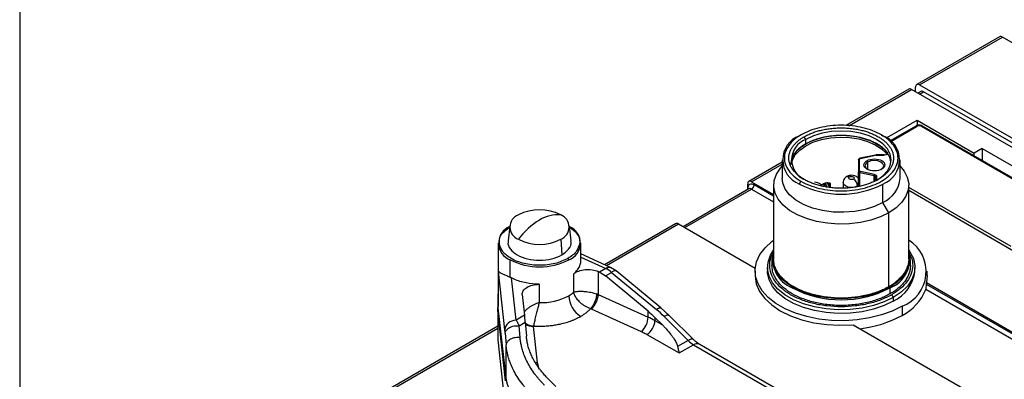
# Model space of a CAD drawing. Header units: millimetres. Extents: x 13 to 546, y 13 to 419.
# Tile 11 of 35: x 13 to 100, y 326 to 358. Entities that reach past the tile are written whole.
import ezdxf

# ---------------------------------------------------------------- set-up
doc = ezdxf.new("R2010")
doc.units = ezdxf.units.MM
doc.header["$LTSCALE"] = 2
doc.linetypes.add('SLD-Solid', pattern=[0])
doc.layers.add('TEXT', color=140, linetype='SLD-Solid', lineweight=25)

msp = doc.modelspace()

# ---------------------------------------------------------------- linework, layer by layer
for p, q in [((99.752, 356.412), (92.398, 352.167)), ((92.648, 352.142), (100.002, 356.387)), ((143.631, 331.201), (100.002, 356.387)), ((91.691, 351.759), (86.09, 348.525)), ((86.356, 348.51), (91.941, 351.734)), ((135.57, 326.548), (91.941, 351.734)), ((92.295, 351.53), (92.295, 351.938)), ((92.648, 352.142), (136.277, 326.956)), ((92.752, 351.554), (92.502, 351.41)), ((92.648, 351.326), (93.002, 351.53)), ((135.923, 326.752), (93.002, 351.53)), ((89.701, 347.42), (92.436, 348.999)), ((92.311, 348.481), (90.034, 347.166)), ((90.092, 347.115), (92.436, 348.468)), ((92.436, 348.999), (97.492, 346.08)), ((92.436, 348.999), (92.436, 348.529)), ((92.79, 348.468), (106.048, 340.814)), ((106.173, 340.827), (92.915, 348.481)), ((82.113, 347.695), (81.97, 347.612)), ((82.537, 347.286), (82.395, 347.531)), ((82.537, 346.878), (82.537, 347.286)), ((89.254, 347.694), (89.395, 347.613)), ((98.199, 346.488), (97.492, 346.08)), ((98.199, 346.488), (102.442, 344.039)), ((98.199, 346.488), (98.199, 345.43)), ((87.318, 344.503), (87.318, 345.549)), ((88.723, 345.905), (87.364, 345.619)), ((87.384, 345.603), (88.744, 345.889)), ((89.514, 345.911), (88.778, 345.911)), ((88.778, 345.892), (89.514, 345.892)), ((97.492, 345.838), (97.492, 346.08)), ((80.433, 345.26), (77.478, 343.554)), ((77.728, 343.529), (80.433, 345.091)), ((80.433, 345.47), (80.433, 343.837)), ((81.278, 345.107), (81.353, 345.44)), ((87.218, 345.468), (87.203, 343.107)), ((87.218, 345.468), (87.218, 344.422)), ((88.05, 345.281), (87.979, 345.404)), ((88.053, 344.647), (88.05, 345.281)), ((90.933, 343.837), (90.933, 345.47)), ((87.21, 343.109), (87.218, 344.422)), ((87.343, 343.132), (87.35, 344.314)), ((88.611, 344.049), (87.35, 344.314)), ((88.645, 344.184), (87.384, 344.449)), ((88.608, 343.563), (88.611, 344.049)), ((88.682, 343.65), (88.684, 344.022)), ((88.743, 343.94), (88.741, 343.625)), ((88.743, 343.626), (88.743, 343.94)), ((88.843, 343.674), (88.843, 344.022)), ((77.478, 342.901), (71.642, 339.531)), ((77.375, 342.917), (77.375, 343.325)), ((77.375, 342.841), (77.375, 342.917)), ((77.482, 342.902), (77.478, 342.9)), ((77.728, 343.529), (79.683, 342.4)), ((79.683, 342.237), (77.94, 343.243)), ((79.683, 343.224), (79.683, 336.651)), ((81.971, 343.327), (82.112, 343.571)), ((84.429, 343.061), (84.312, 343.27)), ((84.484, 343.302), (84.64, 343.024)), ((84.563, 343.28), (84.569, 343.279)), ((84.717, 343.011), (84.571, 343.27)), ((84.728, 342.99), (84.725, 343.387)), ((85.852, 343.456), (85.852, 342.958)), ((87.204, 343.198), (87.132, 343.15)), ((89.395, 341.693), (89.395, 343.327)), ((91.683, 336.651), (91.683, 343.224)), ((100.78, 337.773), (91.683, 343.025)), ((71.789, 339.447), (77.728, 342.876)), ((77.728, 342.876), (79.683, 341.747)), ((100.992, 337.365), (91.683, 342.739)), ((89.926, 340.775), (89.395, 341.693)), ((89.926, 334.202), (89.926, 340.775)), ((55.888, 339.212), (56.222, 339.501)), ((56.232, 339.593), (56.089, 338.261)), ((61.679, 338.261), (61.536, 339.593)), ((70.973, 339.798), (64.66, 336.154)), ((64.824, 336.079), (71.223, 339.774)), ((71.223, 339.774), (78.045, 335.835)), ((55.214, 338.081), (55.214, 332.447)), ((60.763, 338.414), (60.864, 337.02)), ((62.553, 336.529), (62.553, 338.081)), ((65.185, 335.916), (62.553, 337.108)), ((62.553, 336.826), (64.773, 335.821)), ((56.289, 335.028), (56.289, 336.583)), ((65.679, 335.603), (65.182, 335.917)), ((79.133, 335.916), (79.133, 335.589)), ((79.533, 336.61), (79.533, 336.079)), ((91.833, 336.079), (91.833, 336.61)), ((92.233, 335.589), (92.233, 335.916)), ((55.224, 333.522), (55.224, 335.563)), ((55.804, 330.366), (55.224, 335.563)), ((61.926, 333.711), (61.926, 335.345)), ((64.203, 335.493), (64.095, 335.542)), ((64.095, 335.542), (64.095, 333.5)), ((64.773, 335.821), (64.203, 335.493)), ((64.745, 335.149), (65.286, 335.461)), ((68.534, 332.012), (64.745, 335.149)), ((65.286, 335.461), (69.27, 332.163)), ((69.666, 332.305), (65.681, 335.603)), ((78.033, 335.589), (78.033, 335.181)), ((93.333, 335.181), (93.258, 334.564)), ((93.333, 335.181), (93.333, 335.589)), ((56.802, 331.22), (56.382, 334.98)), ((58.858, 334.411), (58.858, 332.778)), ((81.334, 334.1), (81.37, 334.161)), ((93.258, 334.564), (105.229, 327.653)), ((93.258, 334.4), (93.258, 334.564)), ((105, 327.622), (93.258, 334.4)), ((55.221, 332.324), (55.221, 333.549)), ((57.35, 333.49), (57.555, 331.655)), ((64.095, 333.5), (68.534, 331.49)), ((90.032, 333.569), (90.032, 334.1)), ((90.173, 333.487), (90.315, 333.242)), ((104.349, 327.508), (93.198, 333.945)), ((90.315, 333.242), (90.315, 332.916)), ((91.093, 332.467), (91.093, 331.65)), ((55.184, 332.202), (55.184, 329.589)), ((55.244, 332.117), (55.191, 332.071)), ((55.851, 325.837), (55.191, 332.071)), ((55.191, 332.071), (55.191, 329.459)), ((55.917, 326.09), (55.221, 332.324)), ((57.555, 331.655), (56.802, 331.22)), ((63.478, 332.229), (67.917, 330.219)), ((68.534, 331.49), (68.534, 332.012)), ((70.41, 331.629), (69.667, 332.304)), ((69.944, 331.55), (72.085, 329.415)), ((72.549, 329.495), (70.409, 331.63)), ((55.184, 330.683), (41.805, 322.96)), ((57.073, 330.72), (57.614, 331.032)), ((57.157, 329.681), (57.073, 330.72)), ((57.614, 331.032), (57.713, 329.795)), ((58.711, 327.418), (58.348, 330.669)), ((69.81, 330.793), (69.137, 331.465)), ((69.137, 331.465), (69.137, 331.182)), ((69.137, 331.182), (69.81, 330.793)), ((86.753, 330.808), (99.258, 323.589)), ((42.055, 322.935), (55.184, 330.514)), ((55.833, 330.055), (55.917, 329.016)), ((68.43, 329.957), (71.295, 328.303)), ((55.184, 329.589), (55.191, 329.459)), ((55.191, 329.459), (55.851, 323.224)), ((55.917, 326.09), (55.917, 329.016)), ((72.085, 329.415), (71.148, 328.875)), ((71.295, 328.303), (72.568, 329.037)), ((72.568, 329.037), (89.111, 319.488)), ((89.611, 319.537), (73.068, 329.087)), ((58.711, 327.418), (58.522, 327.426)), ((58.827, 326.985), (58.711, 327.418)), ((59.662, 325.995), (60.335, 325.323))]:
    msp.add_line(p, q)
at = {"flags": 128}
for points in [[(81.353, 345.44), (81.597, 345.911), (81.994, 346.346), (82.527, 346.729), (83.178, 347.046), (83.922, 347.285), (84.732, 347.438), (85.577, 347.498), (86.427, 347.464), (87.249, 347.336), (88.014, 347.119), (88.692, 346.822), (89.26, 346.456), (89.695, 346.033)], [(88.83, 343.653), (89.383, 344.042), (89.794, 344.487), (90.048, 344.968), (90.133, 345.47), (90.048, 345.971), (89.794, 346.453), (89.383, 346.897), (88.83, 347.286), (88.155, 347.606), (87.386, 347.843), (86.551, 347.989), (85.683, 348.039), (84.815, 347.989), (83.98, 347.843), (83.211, 347.606), (82.537, 347.286)], [(89.926, 340.775), (89.17, 340.405), (88.318, 340.112), (87.395, 339.904), (86.425, 339.787), (85.435, 339.763), (84.452, 339.834), (83.502, 339.997), (82.612, 340.249), (81.805, 340.581), (81.105, 340.986), (80.529, 341.451), (80.094, 341.965), (79.811, 342.513), (79.688, 343.081), (79.729, 343.653), (79.933, 344.212), (80.293, 344.745), (80.433, 344.901)], [(88.05, 345.281), (87.871, 345.127), (87.808, 344.945), (87.871, 344.762), (88.05, 344.608)], [(89.216, 344.608), (89.395, 344.762), (89.458, 344.945), (89.395, 345.127), (89.216, 345.281), (88.949, 345.385), (88.633, 345.421), (88.317, 345.385), (88.05, 345.281)], [(90.933, 344.901), (91.273, 344.483), (91.555, 343.935), (91.678, 343.367), (91.637, 342.796), (91.434, 342.236), (91.074, 341.703), (90.566, 341.211), (89.926, 340.775)], [(89.395, 341.693), (88.65, 341.336), (87.804, 341.064), (86.885, 340.886), (85.926, 340.809), (84.958, 340.835), (84.015, 340.963), (83.129, 341.189), (82.329, 341.505), (81.644, 341.9), (81.097, 342.362), (80.705, 342.873), (80.484, 343.418), (80.433, 343.837)], [(77.375, 342.917), (77.412, 342.89), (77.43, 342.873)], [(87.132, 343.15), (86.889, 343.056), (86.602, 343.023), (86.315, 343.056), (86.071, 343.15), (85.909, 343.29), (85.852, 343.455)], [(91.093, 332.467), (90.226, 332.036), (89.258, 331.685), (88.21, 331.421), (87.105, 331.25), (85.969, 331.176), (84.827, 331.201), (83.703, 331.324), (82.624, 331.542), (81.613, 331.85), (80.693, 332.242), (79.885, 332.709), (79.206, 333.24), (78.671, 333.823), (78.294, 334.446), (78.081, 335.095), (78.039, 335.755), (78.167, 336.411), (78.462, 337.048), (78.92, 337.653), (79.528, 338.212), (79.683, 338.329)], [(90.315, 333.242), (89.489, 332.839), (88.56, 332.519), (87.552, 332.292), (86.493, 332.164), (85.412, 332.138), (84.339, 332.215), (83.302, 332.394), (82.33, 332.668), (81.45, 333.031), (80.685, 333.472), (80.056, 333.981), (79.581, 334.542), (79.273, 335.14), (79.139, 335.76), (79.183, 336.384), (79.405, 336.995), (79.683, 337.433)], [(91.683, 337.433), (91.785, 337.291), (92.094, 336.692), (92.228, 336.072), (92.183, 335.448), (91.961, 334.837), (91.568, 334.255), (91.014, 333.719), (90.315, 333.242)], [(78.033, 335.181), (78.034, 335.119), (78.141, 334.441), (78.428, 333.781), (78.887, 333.154), (79.507, 332.575), (80.274, 332.058), (81.169, 331.616), (82.172, 331.258), (83.258, 330.993), (84.402, 330.827), (85.576, 330.765), (86.753, 330.808)], [(90.315, 332.916), (89.489, 332.512), (88.56, 332.192), (87.552, 331.965), (86.493, 331.837), (85.412, 331.811), (84.339, 331.889), (83.302, 332.067), (82.33, 332.341), (81.45, 332.704), (80.685, 333.146), (80.056, 333.654), (79.581, 334.215), (79.273, 334.814), (79.139, 335.433), (79.133, 335.589)], [(55.191, 332.071), (55.188, 332.297), (55.214, 332.476)], [(72.549, 329.495), (72.514, 329.52), (72.437, 329.536), (72.337, 329.523), (72.218, 329.483), (72.085, 329.415)]]:
    msp.add_lwpolyline(points, dxfattribs=at)
for centre, radius, start, end in [((99.856, 356.183), 0.251, 54.38242, 114.30712), ((91.795, 351.529), 0.251, 54.38242, 114.30712), ((92.51, 351.973), 0.218, 50.79671, 189.21404), ((92.855, 351.325), 0.251, 54.38242, 114.30712), ((92.363, 348.366), 0.126, 54.38242, 114.30712), ((92.863, 348.366), 0.126, 65.69288, 125.61758), ((82.784, 345.47), 2.292, 110.78342, 249.21658), ((83.226, 345.47), 1.943, 110.7816, 249.20227), ((88.582, 345.47), 2.292, 290.78342, 69.21658), ((81.263, 345.435), 0.09, 2.9704, 57.74319), ((88.331, 344.08), 2.613, 294.02892, 354.65094), ((77.72, 342.972), 0.349, 50.79671, 189.21404), ((77.59, 343.36), 0.218, 50.79671, 189.21404), ((77.582, 342.671), 0.251, 54.38242, 114.30712), ((85.683, 350.491), 8.069, 242.60967, 297.39033), ((86.364, 343.115), 0.768, 2.60548, 57.39452), ((57.417, 339.498), 1.16, 110.78342, 249.21658), ((58.884, 336.957), 4.084, 62.60967, 117.39033), ((60.493, 337.618), 2.977, 84.81305, 122.72906), ((60.351, 339.498), 1.16, 290.78342, 69.21658), ((56.847, 338.075), 1.593, 112.94017, 249.48454), ((62.315, 334.462), 6.619, 121.22583, 143.34643), ((60.92, 338.075), 1.593, 290.51539, 67.05982), ((71.076, 339.569), 0.251, 54.38242, 114.30712), ((58.884, 342.039), 4.084, 242.60967, 297.39033), ((89.952, 335.543), 3.281, 290.34493, 58.14895), ((82.341, 336.664), 2.755, 164.73471, 248.5735), ((89.026, 336.664), 2.755, 291.4265, 15.26529), ((58.884, 341.591), 5.64, 242.60967, 297.39033), ((61.325, 336.576), 0.154, 2.60548, 57.39452), ((88.933, 335.932), 3.318, 294.6119, 354.06796), ((58.986, 338.083), 5.306, 268.61677, 298.01843), ((60.003, 335.981), 2.975, 299.73556, 310.26163), ((63.781, 333.503), 2.305, 182.60548, 237.39452), ((62.368, 333.554), 1.728, 309.96506, 358.22802), ((63.353, 331.857), 1.803, 65.70194, 70.76047), ((85.683, 342.447), 9.412, 242.48054, 297.51946), ((89.095, 335.595), 4.422, 296.85553, 338.09273), ((86.193, 340.6), 10.203, 276.51482, 298.69546), ((58.285, 331.735), 1.068, 231.77055, 273.36013), ((66.807, 331.543), 1.728, 309.96506, 358.22802), ((67.602, 331.251), 1.537, 302.60548, 357.39452), ((65.7, 325.209), 6.89, 60.08452, 65.71646), ((73.777, 331.084), 2.377, 224.59695, 239.43024), ((72.861, 328.628), 0.503, 65.69288, 125.61758)]:
    msp.add_arc(centre, radius, start, end)
for points, knots in [([(89.254, 347.694), (88.787, 347.964), (88.226, 348.18), (87.005, 348.472), (86.344, 348.548), (85.022, 348.548), (84.361, 348.472), (83.14, 348.18), (82.58, 347.964), (81.645, 347.425), (81.271, 347.101), (80.765, 346.396), (80.633, 346.015), (80.633, 345.251), (80.765, 344.87), (81.271, 344.165), (81.645, 343.841), (82.112, 343.571)], [0, 0, 0, 0, 0.125, 0.125, 0.25, 0.25, 0.375, 0.375, 0.5, 0.5, 0.625, 0.625, 0.75, 0.75, 0.875, 0.875, 1, 1, 1, 1]), ([(82.395, 347.531), (82.448, 347.561), (82.553, 347.62), (82.719, 347.703), (82.89, 347.781), (83.068, 347.854), (83.251, 347.922), (83.44, 347.986), (83.635, 348.044), (83.911, 348.117), (84.274, 348.196), (84.732, 348.265), (85.203, 348.308), (85.683, 348.322), (86.163, 348.308), (86.634, 348.265), (87.092, 348.196), (87.524, 348.103), (87.928, 347.989), (88.301, 347.857), (88.653, 347.706), (88.865, 347.589), (88.971, 347.531)], [0, 0, 0, 0, 0.030219, 0.060243, 0.090138, 0.119972, 0.149813, 0.179727, 0.209783, 0.240047, 0.304291, 0.368671, 0.43428, 0.500032, 0.565639, 0.631393, 0.69563, 0.760017, 0.820254, 0.87997, 0.939705, 1, 1, 1, 1]), ([(92.613, 348.556), (92.545, 348.55), (92.452, 348.542), (92.354, 348.506), (92.324, 348.485), (92.313, 348.478)], [0, 0, 0, 0, 0.633911, 0.877389, 1, 1, 1, 1]), ([(92.79, 348.468), (92.743, 348.495), (92.679, 348.511), (92.547, 348.511), (92.483, 348.495), (92.436, 348.468)], [0, 0, 0, 0, 0.5, 0.5, 1, 1, 1, 1]), ([(92.914, 348.479), (92.887, 348.493), (92.824, 348.527), (92.72, 348.552), (92.645, 348.555), (92.613, 348.556)], [0, 0, 0, 0, 0.293974, 0.702572, 1, 1, 1, 1]), ([(82.395, 343.735), (82.344, 343.765), (82.241, 343.826), (82.098, 343.922), (81.962, 344.021), (81.835, 344.123), (81.717, 344.229), (81.607, 344.338), (81.506, 344.451), (81.379, 344.61), (81.244, 344.819), (81.123, 345.084), (81.05, 345.356), (81.025, 345.633), (81.05, 345.91), (81.123, 346.182), (81.243, 346.447), (81.405, 346.695), (81.602, 346.929), (81.831, 347.144), (82.093, 347.347), (82.294, 347.47), (82.395, 347.531)], [0, 0, 0, 0, 0.030227, 0.060256, 0.090155, 0.11999, 0.14983, 0.179741, 0.209791, 0.240047, 0.30429, 0.368671, 0.434279, 0.500032, 0.565639, 0.631393, 0.695631, 0.760018, 0.820241, 0.879952, 0.939692, 1, 1, 1, 1]), ([(89.786, 346.139), (89.754, 346.177), (89.69, 346.253), (89.583, 346.362), (89.467, 346.469), (89.342, 346.572), (89.209, 346.672), (89.067, 346.768), (88.918, 346.86), (88.761, 346.947), (88.597, 347.03), (88.427, 347.109), (88.25, 347.182), (88.067, 347.251), (87.879, 347.314), (87.685, 347.372), (87.487, 347.425), (87.285, 347.472), (87.079, 347.514), (86.869, 347.549), (86.658, 347.579), (86.443, 347.603), (86.227, 347.621), (86.01, 347.633), (85.792, 347.638), (85.574, 347.638), (85.357, 347.632), (85.089, 347.617), (84.773, 347.587), (84.414, 347.535), (84.063, 347.466), (83.674, 347.368), (83.259, 347.235), (82.704, 347.004), (82.212, 346.716), (81.807, 346.377), (81.589, 346.134), (81.39, 345.855), (81.311, 345.667), (81.255, 345.532)], [0, 0, 0, 0, 0.019237, 0.038474, 0.057711, 0.076948, 0.096185, 0.115423, 0.13466, 0.153897, 0.173134, 0.192371, 0.211608, 0.230845, 0.250082, 0.269319, 0.288556, 0.307793, 0.327031, 0.346268, 0.365505, 0.384742, 0.403979, 0.423216, 0.442453, 0.46169, 0.480927, 0.500164, 0.53285, 0.565496, 0.598158, 0.630705, 0.677678, 0.723519, 0.811456, 0.861589, 0.911712, 0.936514, 1, 1, 1, 1]), ([(82.112, 343.571), (82.58, 343.302), (83.14, 343.086), (84.361, 342.794), (85.022, 342.718), (86.344, 342.718), (87.005, 342.794), (88.226, 343.086), (88.787, 343.302), (89.721, 343.841), (90.096, 344.165), (90.602, 344.87), (90.733, 345.251), (90.733, 346.015), (90.602, 346.396), (90.096, 347.101), (89.721, 347.425), (89.254, 347.694)], [0, 0, 0, 0, 0.125, 0.125, 0.25, 0.25, 0.375, 0.375, 0.5, 0.5, 0.625, 0.625, 0.75, 0.75, 0.875, 0.875, 1, 1, 1, 1]), ([(90.092, 345.305), (90.081, 345.391), (90.051, 345.645), (89.816, 346.05), (89.409, 346.498), (88.85, 346.89), (88.172, 347.211), (87.397, 347.45), (86.557, 347.597), (85.683, 347.647), (84.809, 347.597), (83.971, 347.449), (83.19, 347.214), (82.754, 346.99), (82.537, 346.878)], [0, 0, 0, 0, 0.044657, 0.131506, 0.218355, 0.305205, 0.392054, 0.478904, 0.565753, 0.652602, 0.739452, 0.826301, 0.913151, 1, 1, 1, 1]), ([(88.971, 347.531), (89.023, 347.501), (89.125, 347.44), (89.269, 347.344), (89.404, 347.245), (89.531, 347.143), (89.649, 347.037), (89.759, 346.928), (89.86, 346.815), (89.987, 346.656), (90.123, 346.447), (90.243, 346.182), (90.317, 345.91), (90.341, 345.633), (90.317, 345.356), (90.243, 345.084), (90.123, 344.819), (89.961, 344.57), (89.764, 344.337), (89.535, 344.122), (89.274, 343.919), (89.072, 343.796), (88.971, 343.735)], [0, 0, 0, 0, 0.030227, 0.060256, 0.090155, 0.11999, 0.14983, 0.179741, 0.209791, 0.240047, 0.30429, 0.368671, 0.434279, 0.500032, 0.565639, 0.631393, 0.695631, 0.760018, 0.820241, 0.879952, 0.939692, 1, 1, 1, 1]), ([(81.233, 345.061), (81.234, 345.097), (81.235, 345.167), (81.247, 345.273), (81.266, 345.378), (81.292, 345.483), (81.343, 345.638), (81.434, 345.84), (81.589, 346.078), (81.778, 346.301), (81.997, 346.507), (82.247, 346.702), (82.44, 346.819), (82.537, 346.878)], [0, 0, 0, 0, 0.052555, 0.105024, 0.157496, 0.210062, 0.262812, 0.391282, 0.520051, 0.640494, 0.759913, 0.879389, 1, 1, 1, 1]), ([(87.218, 345.468), (87.219, 345.489), (87.229, 345.51), (87.266, 345.54), (87.292, 345.549), (87.318, 345.549)], [0, 0, 0, 0, 0.5, 0.5, 1, 1, 1, 1]), ([(87.362, 345.619), (87.348, 345.614), (87.319, 345.605), (87.279, 345.579), (87.246, 345.544), (87.234, 345.517), (87.228, 345.503)], [0, 0, 0, 0, 0.233472, 0.480838, 0.737864, 1, 1, 1, 1]), ([(87.384, 345.603), (87.362, 345.599), (87.329, 345.583), (87.318, 345.559), (87.318, 345.549)], [-0.610856, -0.610856, -0.610856, -0.610856, 0.087267, 0.610861, 0.610861, 0.610861, 0.610861]), ([(87.384, 345.603), (87.375, 345.617), (87.366, 345.623), (87.354, 345.613), (87.35, 345.598), (87.35, 345.576)], [0, 0, 0, 0, 0.5, 0.5, 1, 1, 1, 1]), ([(87.979, 345.404), (88.15, 345.503), (88.391, 345.56), (88.875, 345.56), (89.116, 345.503), (89.458, 345.305), (89.558, 345.166), (89.558, 344.886), (89.458, 344.748), (89.287, 344.649)], [0, 0, 0, 0, 0.25, 0.25, 0.5, 0.5, 0.75, 0.75, 1, 1, 1, 1]), ([(89.786, 346.139), (89.81, 346.109), (89.828, 346.041), (89.743, 345.931), (89.601, 345.892), (89.514, 345.892)], [0, 0, 0, 0, 0.01723743, 0.03447486, 0.060331, 0.060331, 0.060331, 0.060331]), ([(89.514, 345.869), (89.514, 345.89), (89.514, 345.905), (89.514, 345.914), (89.514, 345.908), (89.514, 345.892)], [0, 0, 0, 0, 0.5, 0.5, 1, 1, 1, 1]), ([(89.685, 345.925), (89.692, 345.933), (89.707, 345.949), (89.716, 345.977), (89.713, 346.006), (89.701, 346.024), (89.695, 346.033)], [0, 0, 0, 0, 0.233103, 0.488894, 0.744388, 1, 1, 1, 1]), ([(89.695, 346.033), (89.695, 346.055), (89.705, 346.079), (89.739, 346.118), (89.762, 346.133), (89.786, 346.139)], [0, 0, 0, 0, 0.5, 0.5, 1, 1, 1, 1]), ([(89.287, 344.649), (89.116, 344.55), (88.875, 344.492), (88.391, 344.492), (88.15, 344.55), (87.808, 344.748), (87.708, 344.886), (87.708, 345.166), (87.808, 345.305), (87.979, 345.404)], [0, 0, 0, 0, 0.25, 0.25, 0.5, 0.5, 0.75, 0.75, 1, 1, 1, 1]), ([(86.177, 343.989), (86.128, 343.958), (86.022, 343.89), (85.909, 343.727), (85.847, 343.57), (85.858, 343.478), (85.86, 343.456)], [0, 0, 0, 0, 0.26423, 0.5760659, 0.8990379, 1, 1, 1, 1]), ([(86.175, 343.991), (86.212, 344.004), (86.284, 344.03), (86.378, 343.988), (86.424, 343.966)], [0, 0, 0, 0, 0.498256, 1, 1, 1, 1]), ([(86.602, 344.1), (86.502, 344.09), (86.362, 344.075), (86.222, 344.023), (86.184, 343.994), (86.177, 343.989)], [0, 0, 0, 0, 0.6689462, 0.9416481, 1, 1, 1, 1]), ([(86.778, 343.762), (86.732, 343.735), (86.667, 343.72), (86.536, 343.72), (86.471, 343.735), (86.378, 343.789), (86.351, 343.826), (86.351, 343.902), (86.378, 343.94), (86.424, 343.966)], [0, 0, 0, 0, 0.25, 0.25, 0.5, 0.5, 0.75, 0.75, 1, 1, 1, 1]), ([(86.424, 343.966), (86.459, 343.986), (86.505, 344), (86.601, 344.011), (86.652, 344.008), (86.743, 343.987), (86.782, 343.968), (86.837, 343.921), (86.852, 343.892), (86.852, 343.864)], [0, 0, 0, 0, 0.25, 0.25, 0.5, 0.5, 0.75, 0.75, 1, 1, 1, 1]), ([(87.208, 343.838), (87.156, 343.89), (87.062, 343.985), (86.852, 344.078), (86.696, 344.092), (86.602, 344.1)], [0, 0, 0, 0, 0.327397, 0.589569, 1, 1, 1, 1]), ([(87.318, 344.503), (87.292, 344.503), (87.266, 344.495), (87.229, 344.465), (87.219, 344.444), (87.218, 344.422)], [0, 0, 0, 0, 0.5, 0.5, 1, 1, 1, 1]), ([(87.218, 344.422), (87.218, 344.399), (87.231, 344.375), (87.278, 344.337), (87.312, 344.322), (87.35, 344.314)], [0, 0, 0, 0, 0.5, 0.5, 1, 1, 1, 1]), ([(87.318, 344.503), (87.318, 344.493), (87.329, 344.47), (87.362, 344.454), (87.384, 344.449)], [-0.610856, -0.610856, -0.610856, -0.610856, -0.087265, 0.610861, 0.610861, 0.610861, 0.610861]), ([(87.35, 344.314), (87.35, 344.335), (87.354, 344.362), (87.366, 344.412), (87.375, 344.435), (87.384, 344.449)], [0, 0, 0, 0, 0.5, 0.5, 1, 1, 1, 1]), ([(88.645, 344.184), (88.636, 344.17), (88.627, 344.147), (88.615, 344.097), (88.611, 344.07), (88.611, 344.049)], [0, 0, 0, 0, 0.5, 0.5, 1, 1, 1, 1]), ([(88.645, 344.184), (88.711, 344.17), (88.81, 344.122), (88.843, 344.052), (88.843, 344.022)], [-0.610856, -0.610856, -0.610856, -0.610856, 0.087266, 0.610861, 0.610861, 0.610861, 0.610861]), ([(88.743, 343.94), (88.743, 343.962), (88.754, 343.983), (88.791, 344.013), (88.816, 344.022), (88.843, 344.022)], [0, 0, 0, 0, 0.5, 0.5, 1, 1, 1, 1]), ([(77.728, 342.876), (77.784, 342.908), (77.839, 342.966), (77.917, 343.102), (77.94, 343.179), (77.94, 343.243)], [0, 0, 0, 0, 0.5, 0.5, 1, 1, 1, 1]), ([(88.971, 343.735), (88.919, 343.705), (88.813, 343.646), (88.647, 343.563), (88.476, 343.485), (88.299, 343.412), (88.115, 343.343), (87.926, 343.28), (87.731, 343.222), (87.456, 343.148), (87.093, 343.07), (86.635, 343.001), (86.163, 342.958), (85.684, 342.944), (85.204, 342.958), (84.732, 343.001), (84.274, 343.07), (83.843, 343.163), (83.439, 343.277), (83.066, 343.409), (82.714, 343.56), (82.502, 343.676), (82.395, 343.735)], [0, 0, 0, 0, 0.0302188, 0.0602427, 0.090138, 0.119972, 0.1498126, 0.1797274, 0.2097834, 0.2400471, 0.3042906, 0.3686712, 0.4342795, 0.5000321, 0.5656394, 0.6313931, 0.6956303, 0.7600171, 0.8202543, 0.8799702, 0.9397055, 1, 1, 1, 1]), ([(83.934, 343.21), (83.878, 343.267), (83.78, 343.365), (83.565, 343.461), (83.409, 343.475), (83.315, 343.484)], [0, 0, 0, 0, 0.343776, 0.599563, 1, 1, 1, 1]), ([(83.947, 343.241), (83.965, 343.257), (83.996, 343.284), (84.047, 343.322), (84.099, 343.354), (84.14, 343.366), (84.159, 343.372)], [0, 0, 0, 0, 0.280873, 0.491976, 0.755016, 1, 1, 1, 1]), ([(84.503, 343.436), (84.445, 343.427), (84.33, 343.407), (84.216, 343.383), (84.159, 343.372)], [0, 0, 0, 0, 0.5, 1, 1, 1, 1]), ([(84.159, 343.372), (84.171, 343.368), (84.194, 343.361), (84.225, 343.346), (84.258, 343.327), (84.29, 343.302), (84.304, 343.281), (84.312, 343.27)], [0, 0, 0, 0, 0.1649004, 0.3305073, 0.4997308, 0.7512752, 1, 1, 1, 1]), ([(84.216, 343.171), (84.217, 343.192), (84.227, 343.215), (84.262, 343.252), (84.287, 343.265), (84.312, 343.27)], [0, 0, 0, 0, 0.5, 0.5, 1, 1, 1, 1]), ([(84.484, 343.302), (84.48, 343.309), (84.473, 343.324), (84.469, 343.347), (84.47, 343.374), (84.479, 343.405), (84.495, 343.426), (84.503, 343.436)], [0, 0, 0, 0, 0.16391, 0.328896, 0.497901, 0.749908, 1, 1, 1, 1]), ([(84.484, 343.302), (84.508, 343.307), (84.533, 343.303), (84.568, 343.279), (84.579, 343.26), (84.579, 343.239)], [0, 0, 0, 0, 0.5, 0.5, 1, 1, 1, 1]), ([(84.503, 343.436), (84.517, 343.438), (84.543, 343.441), (84.583, 343.436), (84.625, 343.427), (84.673, 343.411), (84.706, 343.396), (84.725, 343.387)], [0, 0, 0, 0, 0.161128, 0.331259, 0.508334, 0.719247, 1, 1, 1, 1]), ([(84.576, 343.302), (84.574, 343.296), (84.568, 343.283), (84.569, 343.262), (84.575, 343.247), (84.579, 343.239)], [0, 0, 0, 0, 0.250734, 0.625524, 1, 1, 1, 1]), ([(84.725, 343.387), (84.712, 343.385), (84.685, 343.38), (84.649, 343.367), (84.618, 343.351), (84.594, 343.332), (84.58, 343.315), (84.577, 343.304), (84.576, 343.302)], [0, 0, 0, 0, 0.187738, 0.375632, 0.5634, 0.750667, 0.937934, 1, 1, 1, 1]), ([(61.546, 339.501), (61.782, 339.325), (62.306, 338.937), (62.562, 338.154), (62.308, 337.634), (62.182, 337.374)], [0, 0, 0, 0, 0.291278, 0.645639, 1, 1, 1, 1]), ([(61.408, 336.705), (61.04, 336.537), (60.303, 336.199), (58.879, 336.051), (57.483, 336.209), (56.295, 336.667), (55.495, 337.355), (55.24, 338.156), (55.393, 338.826), (55.779, 339.127), (55.888, 339.212)], [0, 0, 0, 0, 0.13532, 0.27064, 0.405961, 0.541281, 0.676601, 0.811921, 0.947241, 1, 1, 1, 1]), ([(56.117, 338.259), (56.105, 338.227), (56.013, 337.989), (56.255, 337.526), (56.845, 336.99), (57.787, 336.63), (58.88, 336.506), (59.997, 336.622), (60.575, 336.887), (60.864, 337.02)], [0, 0, 0, 0, 0.025415, 0.187845, 0.350276, 0.512707, 0.675138, 0.837569, 1, 1, 1, 1]), ([(60.864, 337.02), (61.086, 337.186), (61.529, 337.518), (61.755, 337.989), (61.663, 338.227), (61.65, 338.259)], [0, 0, 0, 0, 0.463722, 0.927444, 1, 1, 1, 1]), ([(90.173, 333.487), (89.863, 333.327), (89.242, 333.007), (88.127, 332.672), (86.931, 332.461), (85.683, 332.39), (84.436, 332.461), (83.237, 332.671), (82.133, 333.012), (81.164, 333.471), (80.369, 334.03), (79.779, 334.667), (79.413, 335.36), (79.3, 336.078), (79.372, 336.683), (79.57, 337.024), (79.636, 337.138)], [0, 0, 0, 0, 0.074079, 0.148157, 0.222236, 0.296314, 0.370393, 0.444472, 0.51855, 0.592629, 0.666707, 0.740786, 0.814865, 0.888943, 0.963022, 1, 1, 1, 1]), ([(81.37, 334.161), (81.104, 334.333), (80.571, 334.678), (80.012, 335.296), (79.665, 335.959), (79.536, 336.618), (79.637, 337.042), (79.683, 337.237)], [0, 0, 0, 0, 0.206051, 0.412102, 0.618153, 0.824203, 1, 1, 1, 1]), ([(91.683, 337.237), (91.73, 337.042), (91.83, 336.618), (91.701, 335.959), (91.356, 335.295), (90.788, 334.682), (90.024, 334.145), (89.094, 333.704), (88.033, 333.377), (86.881, 333.175), (85.683, 333.107), (84.485, 333.175), (83.336, 333.378), (82.265, 333.7), (81.668, 334.007), (81.37, 334.161)], [0, 0, 0, 0, 0.066378, 0.14418, 0.221982, 0.299784, 0.377586, 0.455387, 0.533189, 0.610991, 0.688793, 0.766595, 0.844396, 0.922198, 1, 1, 1, 1]), ([(91.774, 337.055), (91.824, 336.969), (92.003, 336.654), (92.065, 336.078), (91.954, 335.36), (91.585, 334.669), (91.005, 334.025), (90.451, 333.667), (90.173, 333.487)], [0, 0, 0, 0, 0.070386, 0.256309, 0.442232, 0.628154, 0.814077, 1, 1, 1, 1]), ([(61.926, 335.345), (62.043, 335.457), (62.278, 335.683), (62.476, 336.061), (62.566, 336.347), (62.546, 336.504), (62.543, 336.529)], [0, 0, 0, 0, 0.312988, 0.625976, 0.938965, 1, 1, 1, 1]), ([(64.773, 335.821), (64.855, 335.871), (65.006, 335.964), (65.125, 335.926), (65.179, 335.908)], [0, 0, 0, 0, 0.540338, 1, 1, 1, 1]), ([(90.032, 333.569), (89.978, 333.539), (89.871, 333.478), (89.703, 333.392), (89.53, 333.308), (89.352, 333.229), (89.068, 333.112), (88.666, 332.968), (88.123, 332.814), (87.547, 332.69), (86.737, 332.567), (85.683, 332.504), (84.423, 332.579), (83.24, 332.796), (82.196, 333.129), (81.31, 333.555), (80.7, 333.978), (80.294, 334.358), (80.027, 334.671), (79.811, 335.003), (79.67, 335.314), (79.587, 335.592), (79.542, 335.835), (79.536, 335.998), (79.533, 336.079)], [0, 0, 0, 0, 0.015556, 0.031086, 0.046612, 0.062153, 0.077731, 0.118883, 0.160104, 0.202972, 0.24591, 0.333426, 0.420941, 0.506637, 0.588913, 0.66654, 0.744166, 0.785318, 0.826539, 0.869407, 0.912346, 0.941555, 0.970726, 1, 1, 1, 1]), ([(89.926, 334.202), (89.873, 334.172), (89.769, 334.113), (89.605, 334.029), (89.437, 333.948), (89.263, 333.87), (88.986, 333.756), (88.593, 333.616), (88.063, 333.465), (87.502, 333.344), (86.712, 333.224), (85.683, 333.163), (84.454, 333.236), (83.299, 333.448), (82.281, 333.773), (81.417, 334.188), (80.822, 334.601), (80.425, 334.971), (80.165, 335.277), (79.955, 335.601), (79.817, 335.904), (79.735, 336.175), (79.691, 336.413), (79.686, 336.571), (79.683, 336.651)], [0, 0, 0, 0, 0.0155559, 0.031086, 0.0466113, 0.0621525, 0.0777305, 0.1188821, 0.1601038, 0.2029709, 0.2459105, 0.3334256, 0.4209408, 0.5066374, 0.5889135, 0.6665397, 0.744166, 0.7853176, 0.8265393, 0.8694064, 0.9123459, 0.9415537, 0.9707255, 1, 1, 1, 1]), ([(91.683, 336.651), (91.682, 336.603), (91.68, 336.508), (91.664, 336.365), (91.639, 336.223), (91.603, 336.082), (91.536, 335.874), (91.412, 335.601), (91.202, 335.278), (90.941, 334.971), (90.673, 334.721), (90.413, 334.517), (90.18, 334.354), (90.011, 334.252), (89.926, 334.202)], [0, 0, 0, 0, 0.052579, 0.105059, 0.157531, 0.210085, 0.26281, 0.391316, 0.520049, 0.643406, 0.766995, 0.844659, 0.922231, 1, 1, 1, 1]), ([(91.833, 336.079), (91.832, 336.031), (91.83, 335.933), (91.814, 335.787), (91.788, 335.641), (91.751, 335.496), (91.682, 335.282), (91.555, 335.003), (91.34, 334.672), (91.073, 334.358), (90.797, 334.101), (90.532, 333.892), (90.293, 333.725), (90.119, 333.621), (90.032, 333.569)], [0, 0, 0, 0, 0.052581, 0.105062, 0.157534, 0.210087, 0.26281, 0.391318, 0.520049, 0.643409, 0.766995, 0.844661, 0.922232, 1, 1, 1, 1]), ([(55.224, 335.563), (55.224, 335.564), (55.224, 335.567), (55.225, 335.567), (55.226, 335.566), (55.227, 335.564), (55.23, 335.56), (55.234, 335.554), (55.242, 335.543), (55.265, 335.519), (55.315, 335.48), (55.405, 335.429), (55.521, 335.374), (55.654, 335.316), (55.801, 335.253), (55.958, 335.185), (56.119, 335.113), (56.234, 335.056), (56.289, 335.028)], [0, 0, 0, 0, 0.002172, 0.006341, 0.01267, 0.021202, 0.031952, 0.048586, 0.071251, 0.12312, 0.24699, 0.381569, 0.500965, 0.616735, 0.724127, 0.823488, 0.915259, 1, 1, 1, 1]), ([(61.926, 335.345), (62.04, 335.443), (62.191, 335.527), (62.537, 335.654), (62.733, 335.697), (63.139, 335.734), (63.348, 335.728), (63.745, 335.668), (63.933, 335.615), (64.095, 335.542)], [0, 0, 0, 0, 0.25, 0.25, 0.5, 0.5, 0.75, 0.75, 1, 1, 1, 1]), ([(65.678, 335.6), (65.674, 335.605), (65.657, 335.625), (65.602, 335.627), (65.516, 335.604), (65.409, 335.55), (65.327, 335.49), (65.286, 335.461)], [0, 0, 0, 0, 0.083346, 0.312509, 0.541673, 0.770836, 1, 1, 1, 1]), ([(58.858, 334.411), (58.459, 334.413), (58.061, 334.452), (57.308, 334.603), (56.953, 334.713), (56.638, 334.854)], [0, 0, 0, 0, 0.5, 0.5, 1, 1, 1, 1]), ([(57.35, 333.49), (57.337, 333.608), (57.366, 333.728), (57.506, 333.951), (57.615, 334.054), (57.897, 334.226), (58.069, 334.295), (58.447, 334.388), (58.652, 334.412), (58.858, 334.411)], [0, 0, 0, 0, 0.25, 0.25, 0.5, 0.5, 0.75, 0.75, 1, 1, 1, 1]), ([(93.198, 333.945), (93.214, 333.996), (93.229, 334.066), (93.251, 334.231), (93.258, 334.328), (93.258, 334.4)], [0, 0, 0, 0, 0.5, 0.5, 1, 1, 1, 1]), ([(61.926, 333.711), (61.927, 333.712), (61.929, 333.713), (61.967, 333.725), (62.046, 333.747), (62.231, 333.78), (62.51, 333.799), (62.931, 333.782), (63.431, 333.71), (63.788, 333.615), (63.947, 333.559)], [-0.09284556, -0.09284556, -0.09284556, -0.09284556, -0.09242357, -0.09242357, -0.08313902, -0.07385446, -0.05528535, -0.03671624, -0.01814713, 0.00042198, 0.00042198, 0.00042198, 0.00042198]), ([(63.428, 332.249), (63.267, 332.302), (62.927, 332.456), (62.511, 332.763), (62.209, 333.091), (62.047, 333.357), (61.963, 333.561), (61.937, 333.658), (61.926, 333.707), (61.926, 333.709), (61.926, 333.711)], [-0.09284556, -0.09284556, -0.09284556, -0.09284556, -0.07427644, -0.05570733, -0.03713822, -0.01856911, -0.00928456, 0, 0, 0.00042198, 0.00042198, 0.00042198, 0.00042198]), ([(63.947, 333.559), (63.947, 333.376), (63.852, 332.858), (63.583, 332.397), (63.428, 332.249)], [0, 0, 0, 0, 0.428571, 1, 1, 1, 1]), ([(58.858, 332.778), (58.696, 332.723), (58.362, 332.611), (57.967, 332.376), (57.703, 332.154), (57.569, 332.022), (57.528, 331.952), (57.523, 331.944)], [0, 0, 0, 0, 0.302256, 0.621009, 0.803807, 0.977111, 1, 1, 1, 1]), ([(58.858, 332.778), (58.857, 332.776), (58.856, 332.773), (58.822, 332.66), (58.754, 332.419), (58.649, 332.007), (58.554, 331.629), (58.479, 331.32), (58.407, 331.016), (58.364, 330.81), (58.348, 330.703)], [0, 0, 0, 0, 0.00042394, 0.00042394, 0.01899264, 0.03756134, 0.05613004, 0.06541439, 0.07469874, 0.09326744, 0.09326744, 0.09326744, 0.09326744]), ([(57.614, 331.032), (57.61, 331.075), (57.602, 331.172), (57.589, 331.322), (57.573, 331.49), (57.561, 331.597), (57.555, 331.655)], [0, 0, 0, 0, 0.185851, 0.414463, 0.685846, 1, 1, 1, 1]), ([(58.348, 330.703), (58.423, 330.699), (58.573, 330.691), (58.8, 330.687), (59.026, 330.687), (59.252, 330.694), (59.478, 330.706), (59.702, 330.724), (59.925, 330.747), (60.146, 330.776), (60.364, 330.811), (60.693, 330.872), (61.124, 330.975), (61.55, 331.11), (61.873, 331.235), (62.106, 331.336), (62.33, 331.444), (62.469, 331.522), (62.539, 331.561)], [0, 0, 0, 0, 0.049265, 0.098531, 0.147796, 0.197062, 0.246328, 0.295594, 0.344861, 0.394128, 0.443396, 0.492664, 0.61959, 0.746515, 0.80972, 0.872924, 0.936463, 1, 1, 1, 1]), ([(62.539, 331.561), (62.589, 331.591), (62.689, 331.65), (62.829, 331.742), (62.964, 331.837), (63.091, 331.936), (63.211, 332.037), (63.324, 332.141), (63.394, 332.213), (63.428, 332.249)], [0, 0, 0, 0, 0.1434327, 0.2862668, 0.4287453, 0.571113, 0.7136152, 0.8564966, 1, 1, 1, 1]), ([(69.27, 332.163), (69.311, 332.192), (69.393, 332.252), (69.5, 332.306), (69.586, 332.329), (69.641, 332.327), (69.658, 332.307), (69.663, 332.302)], [0, 0, 0, 0, 0.229164, 0.458327, 0.687491, 0.916654, 1, 1, 1, 1]), ([(70.397, 331.619), (70.39, 331.632), (70.362, 331.687), (70.207, 331.678), (70.032, 331.593), (69.944, 331.55)], [0, 0, 0, 0, 0.1348107, 0.5674054, 1, 1, 1, 1]), ([(56.802, 331.22), (56.541, 331.21), (56.281, 331.113), (55.912, 330.797), (55.804, 330.58), (55.804, 330.366)], [0, 0, 0, 0, 0.5, 0.5, 1, 1, 1, 1]), ([(55.833, 330.055), (55.836, 330.15), (55.873, 330.247), (56.007, 330.423), (56.105, 330.503), (56.342, 330.63), (56.482, 330.678), (56.775, 330.73), (56.928, 330.736), (57.073, 330.72)], [0, 0, 0, 0, 0.25, 0.25, 0.5, 0.5, 0.75, 0.75, 1, 1, 1, 1]), ([(56.802, 331.22), (56.822, 331.19), (56.859, 331.133), (56.913, 331.041), (56.961, 330.953), (57.003, 330.87), (57.04, 330.793), (57.063, 330.743), (57.073, 330.72)], [0, 0, 0, 0, 0.213168, 0.407736, 0.583703, 0.741068, 0.879833, 1, 1, 1, 1]), ([(57.586, 331.037), (57.603, 331.012), (57.654, 330.941), (57.791, 330.856), (58.019, 330.743), (58.216, 330.719), (58.348, 330.703)], [0, 0, 0, 0, 0.115824, 0.336799, 0.55835, 1, 1, 1, 1]), ([(69.81, 330.793), (69.879, 330.723), (70.003, 330.597), (70.162, 330.423), (70.334, 330.227), (70.515, 330.005), (70.698, 329.758), (70.842, 329.541), (70.955, 329.348), (71.043, 329.173), (71.109, 329.017), (71.136, 328.92), (71.148, 328.875)], [0, 0, 0, 0, 0.118016, 0.213945, 0.287788, 0.438732, 0.56769, 0.675158, 0.771962, 0.858231, 0.934153, 1, 1, 1, 1]), ([(55.833, 330.055), (55.831, 330.084), (55.826, 330.142), (55.819, 330.222), (55.811, 330.298), (55.806, 330.343), (55.804, 330.366)], [0, 0, 0, 0, 0.248083, 0.496693, 0.746963, 1, 1, 1, 1]), ([(59.662, 325.995), (59.602, 326.055), (59.489, 326.17), (59.334, 326.34), (59.198, 326.495), (59.082, 326.637), (58.982, 326.763), (58.798, 327.005), (58.558, 327.359), (58.296, 327.822), (58.095, 328.253), (57.942, 328.662), (57.829, 329.056), (57.751, 329.433), (57.726, 329.676), (57.713, 329.795)], [0, 0, 0, 0, 0.053271, 0.10191, 0.145917, 0.185291, 0.220032, 0.25014, 0.383876, 0.503406, 0.611446, 0.715112, 0.814417, 0.909374, 1, 1, 1, 1]), ([(67.917, 330.219), (67.976, 330.192), (68.095, 330.137), (68.266, 330.049), (68.375, 329.988), (68.43, 329.957)], [0, 0, 0, 0, 0.333423, 0.666577, 1, 1, 1, 1]), ([(57.157, 329.681), (57.012, 329.697), (56.858, 329.692), (56.565, 329.639), (56.426, 329.592), (56.189, 329.465), (56.091, 329.385), (55.956, 329.208), (55.919, 329.112), (55.917, 329.016)], [0, 0, 0, 0, 0.25, 0.25, 0.5, 0.5, 0.75, 0.75, 1, 1, 1, 1]), ([(58.389, 324.391), (58.324, 324.454), (58.198, 324.574), (58.025, 324.753), (57.87, 324.919), (57.733, 325.073), (57.613, 325.214), (57.509, 325.341), (57.289, 325.62), (56.988, 326.042), (56.672, 326.577), (56.44, 327.048), (56.267, 327.467), (56.13, 327.875), (56.028, 328.269), (55.955, 328.649), (55.929, 328.895), (55.917, 329.016)], [0, 0, 0, 0, 0.045859, 0.088322, 0.127389, 0.16306, 0.195335, 0.224214, 0.249697, 0.38326, 0.502698, 0.59303, 0.680374, 0.764736, 0.846123, 0.924542, 1, 1, 1, 1]), ([(59.338, 325.427), (59.275, 325.49), (59.15, 325.617), (58.971, 325.812), (58.799, 326.01), (58.635, 326.211), (58.398, 326.52), (58.108, 326.944), (57.799, 327.487), (57.546, 328.039), (57.374, 328.532), (57.263, 328.96), (57.193, 329.322), (57.169, 329.562), (57.157, 329.681)], [0, 0, 0, 0, 0.050092, 0.100096, 0.150067, 0.200063, 0.25014, 0.376856, 0.50341, 0.629329, 0.754897, 0.836887, 0.918495, 1, 1, 1, 1]), ([(73.068, 329.087), (73.014, 329.12), (72.848, 329.221), (72.669, 329.385), (72.549, 329.495)], [0, 0, 0, 0, 0.328371, 1, 1, 1, 1]), ([(71.148, 328.875), (71.158, 328.835), (71.179, 328.745), (71.214, 328.607), (71.253, 328.453), (71.281, 328.355), (71.295, 328.303)], [0, 0, 0, 0, 0.184588, 0.412776, 0.684579, 1, 1, 1, 1]), ([(58.389, 322.936), (58.318, 322.977), (58.176, 323.061), (57.974, 323.192), (57.779, 323.326), (57.592, 323.465), (57.323, 323.68), (56.995, 323.982), (56.645, 324.38), (56.358, 324.794), (56.163, 325.173), (56.037, 325.509), (55.958, 325.798), (55.931, 325.992), (55.917, 326.09)], [0, 0, 0, 0, 0.049635, 0.099188, 0.148724, 0.198305, 0.247994, 0.373916, 0.500011, 0.625932, 0.752028, 0.834696, 0.917255, 1, 1, 1, 1])]:
    msp.add_open_spline(points, degree=3, knots=knots)
for points in [[(87.218, 345.468), (87.218, 345.498), (87.24, 345.528), (87.277, 345.55)], [(88.778, 345.892), (88.767, 345.892), (88.755, 345.891), (88.744, 345.889)], [(86.778, 343.762), (86.825, 343.789), (86.852, 343.826), (86.852, 343.864)], [(88.684, 344.022), (88.663, 344.034), (88.638, 344.043), (88.611, 344.049)], [(88.743, 343.94), (88.743, 343.971), (88.721, 344.001), (88.684, 344.022)], [(84.216, 343.171), (84.199, 343.201), (84.119, 343.253), (83.998, 343.254), (83.947, 343.241)], [(62.182, 337.374), (62.003, 337.125), (61.738, 336.896), (61.408, 336.705)], [(56.382, 334.98), (56.351, 334.997), (56.32, 335.013), (56.289, 335.028)], [(64.203, 335.493), (64.387, 335.409), (64.571, 335.292), (64.745, 335.149)], [(65.286, 335.461), (65.121, 335.609), (64.947, 335.732), (64.773, 335.821)], [(56.638, 334.854), (56.549, 334.894), (56.464, 334.936), (56.382, 334.98)], [(55.224, 333.522), (55.222, 333.531), (55.221, 333.54), (55.221, 333.549)], [(63.478, 332.229), (63.462, 332.237), (63.445, 332.243), (63.428, 332.249)], [(68.534, 332.012), (68.746, 331.837), (68.947, 331.654), (69.137, 331.465)], [(69.944, 331.55), (69.732, 331.762), (69.506, 331.967), (69.27, 332.163)], [(58.348, 330.703), (58.347, 330.692), (58.347, 330.68), (58.348, 330.669)]]:
    msp.add_open_spline(points, degree=3)
at = {"layer": 'TEXT'}
msp.add_line((12.7, 419.1), (12.7, 12.7), dxfattribs=at)

doc.saveas('drawing.dxf')
